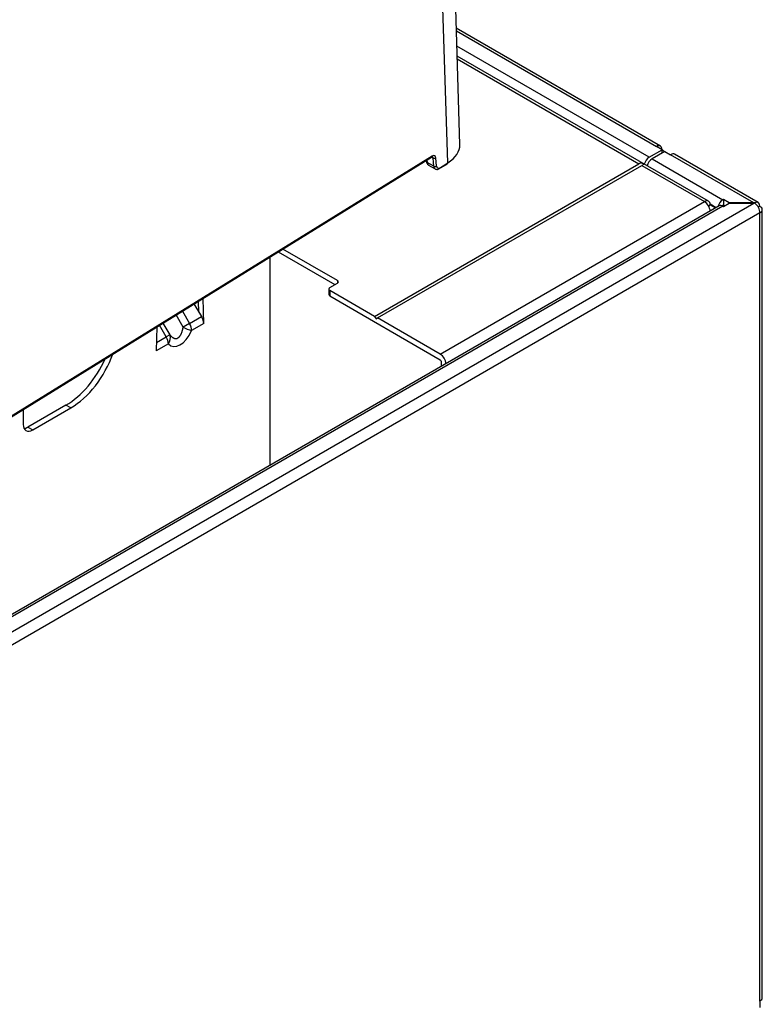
# Model space of a CAD drawing. Header units: millimetres. Extents: x 0 to 200, y 0 to 287.
# Tile 41 of 67: x 180.43 to 185.96, y 101.31 to 108.63. Entities that reach past the tile are written whole.
import ezdxf

# ---------------------------------------------------------------- set-up
doc = ezdxf.new("R2010")
doc.units = ezdxf.units.MM
doc.layers.add('148.256_BW4C_CTM', color=7, linetype='Continuous')
doc.layers.add('Standard', color=7, linetype='Continuous')

# ---------------------------------------------------------------- blocks, each defined once
blk = doc.blocks.new('SE3')
at = {"layer": '148.256_BW4C_CTM', "color": 7, "linetype": 'Continuous'}
for p, q in [((183.6163, 107.5698), (183.4781, 112.061)), ((183.7069, 107.7059), (183.571, 112.1241)), ((185.1991, 107.6944), (183.6803, 108.5713)), ((183.6809, 108.5506), (185.1691, 107.6914)), ((185.1153, 107.6114), (183.6844, 108.4376)), ((185.5571, 107.2841), (183.6867, 108.3639)), ((183.6873, 108.3436), (185.039, 107.5632)), ((185.1153, 107.6114), (185.2115, 107.6669)), ((185.2115, 107.6669), (185.1691, 107.6914)), ((185.2115, 107.6424), (185.2115, 107.6669)), ((169.4359, 98.928), (183.4967, 107.6129)), ((183.4995, 107.6196), (169.4387, 98.9346)), ((183.4606, 107.5906), (183.4622, 107.573)), ((183.5074, 107.6056), (183.4957, 107.6123)), ((183.5123, 107.5441), (183.5074, 107.6056)), ((183.5335, 107.5452), (183.5286, 107.6066)), ((185.2327, 107.6547), (185.1365, 107.5992)), ((185.1365, 107.5992), (185.6633, 107.295)), ((185.2327, 107.6547), (185.2751, 107.6302)), ((185.8939, 107.273), (185.2751, 107.6302)), ((185.9274, 107.2739), (185.3051, 107.6332)), ((183.0725, 106.4279), (185.039, 107.5632)), ((183.0937, 106.4157), (185.0602, 107.551)), ((183.457, 107.5884), (183.4579, 107.5788)), ((183.5123, 107.5441), (183.4622, 107.573)), ((183.4726, 107.5535), (183.5225, 107.5247)), ((183.5505, 107.5242), (183.6136, 107.5632)), ((183.554, 107.5313), (183.6163, 107.5698)), ((185.0774, 107.5609), (185.0602, 107.551)), ((185.0602, 107.551), (185.5276, 107.2811)), ((185.6676, 107.2975), (185.6633, 107.295)), ((185.6676, 107.2975), (185.6676, 107.2567)), ((185.71, 107.273), (185.6676, 107.2975)), ((185.6363, 107.2495), (169.2421, 97.7843)), ((185.6633, 107.2469), (169.2691, 97.7816)), ((169.3652, 97.7261), (185.8939, 107.2689)), ((183.5611, 106.1458), (185.5276, 107.2811)), ((185.5571, 107.25), (185.5693, 107.2571)), ((185.6129, 107.236), (185.5691, 107.2612)), ((185.5693, 107.2571), (185.6093, 107.2339)), ((185.6605, 107.2484), (185.6605, 107.2493)), ((185.6633, 107.2542), (185.6676, 107.2567)), ((185.6633, 107.2469), (185.6676, 107.2444)), ((185.6676, 107.2444), (185.71, 107.2689)), ((185.6676, 107.2567), (185.6782, 107.2505)), ((185.8939, 107.273), (185.71, 107.273)), ((185.71, 107.2689), (185.71, 107.273)), ((185.71, 107.2689), (185.8939, 107.2689)), ((185.9009, 107.2687), (185.9009, 107.2728)), ((185.9398, 107.2464), (185.9274, 107.2393)), ((185.9398, 107.1975), (169.4077, 97.6526)), ((185.5688, 107.2165), (185.574, 107.2135)), ((185.9398, 101.335), (185.9398, 107.1975)), ((185.9574, 101.3595), (185.9574, 107.2219)), ((182.2957, 105.3208), (182.2957, 106.8711)), ((182.3548, 106.9076), (182.7773, 106.6637)), ((182.795, 106.6943), (182.389, 106.9287)), ((182.7384, 106.6412), (182.795, 106.6739)), ((182.795, 106.6943), (182.795, 106.6739)), ((182.7311, 106.631), (182.7311, 106.5902)), ((183.0725, 106.4279), (182.7384, 106.6208)), ((182.7384, 106.6208), (182.7384, 106.58)), ((182.7384, 106.58), (183.5611, 106.105)), ((181.7272, 106.5199), (181.7839, 106.4261)), ((181.7638, 106.4594), (181.7613, 106.541)), ((181.8011, 106.3748), (181.7954, 106.562)), ((181.6472, 106.3472), (181.5947, 106.4381)), ((181.6417, 106.4672), (181.6951, 106.3748)), ((181.6951, 106.3748), (181.7839, 106.4261)), ((183.0725, 106.4279), (183.0831, 106.4095)), ((181.4522, 106.3501), (181.4469, 106.1702)), ((181.5219, 106.2748), (181.4715, 106.362)), ((181.4974, 106.378), (181.5483, 106.29)), ((181.6951, 106.3748), (181.6472, 106.3472)), ((181.8008, 106.3746), (181.7106, 106.3225)), ((181.8008, 106.375), (181.8011, 106.3748)), ((181.8008, 106.3746), (181.8011, 106.3748)), ((183.0831, 106.4095), (183.0937, 106.4157)), ((183.5611, 106.1458), (183.0937, 106.4157)), ((181.4487, 106.2326), (181.5219, 106.2748)), ((181.5483, 106.29), (181.5219, 106.2748)), ((181.5374, 106.2225), (181.4472, 106.1704)), ((181.4469, 106.1706), (181.4472, 106.1704)), ((181.4469, 106.1702), (181.4472, 106.1704)), ((183.5675, 106.094), (183.5675, 106.0551)), ((180.7755, 105.7672), (180.4926, 105.6039)), ((180.8108, 105.7467), (180.7755, 105.7672)), ((180.4573, 105.7355), (180.4573, 105.6243)), ((180.528, 105.5834), (180.8108, 105.7467)), ((180.4926, 105.6039), (180.528, 105.5834)), ((185.9398, 101.335), (185.9398, 101.286))]:
    blk.add_line(p, q, dxfattribs=at)
for centre, radius, start, end in [((183.4895, 107.5808), 0.0317, 183.63175, 237.88511), ((181.824, 106.7078), 0.4016, 243.88302, 253.59437), ((181.4814, 106.2662), 0.071, 322.07866, 19.63129)]:
    blk.add_arc(centre, radius, start, end, dxfattribs=at)
for centre, major_axis, ratio, start_param, end_param in [((183.3971, 107.6964), (-0.3099, -0.0095), 0.597148, 2.338121, 3.141593), ((185.1691, 107.6424), (-0.03, -0.052), 0.57735, 2.356194, 3.926991), ((185.1691, 107.6424), (-0.06, 0), 0.57735, 3.403392, 3.926991), ((183.4888, 107.6257), (-0.0079, 0.0128), 0.556849, 3.141593, 3.910136), ((183.5004, 107.5875), (-0.02, -0.0346), 0.57735, 2.443461, 3.961897), ((183.4898, 107.5936), (-0.0125, -0.0217), 0.57735, 2.443461, 3.147338), ((183.518, 107.6127), (-0.015, -0.0012), 0.625473, 0.737787, 2.308583), ((185.1153, 107.5673), (-0.027, -0.0468), 0.57735, 3.926991, 5.182031), ((185.1365, 107.5551), (-0.027, -0.0468), 0.57735, 3.926991, 5.182031), ((185.2751, 107.5812), (-0.03, -0.052), 0.57735, 3.141593, 3.926991), ((183.4728, 107.5802), (0.0149, 0.0014), 0.617891, 3.141593, 3.872444), ((183.5229, 107.5513), (-0.015, -0.0012), 0.625473, 0.737787, 2.308583), ((183.5475, 107.568), (0.025, 0.0433), 0.57735, 2.443461, 3.144947), ((183.5581, 107.5619), (0.0175, 0.0303), 0.57735, 2.443461, 3.757741), ((183.6057, 107.5759), (-0.0079, 0.0128), 0.556849, 3.141593, 3.910136), ((185.0807, 107.491), (-0.0417, 0.0723), 0.57735, 5.554068, 6.283185), ((185.5276, 107.233), (-0.0295, -0.0511), 0.57735, 2.356194, 3.926991), ((185.5276, 107.233), (-0.0295, 0.0511), 0.57735, 3.966354, 5.497787), ((185.6633, 107.2509), (0.027, 0.0468), 0.57735, 0.785398, 2.028754), ((185.6633, 107.2028), (0.027, -0.0468), 0.57735, 2.356194, 3.141593), ((185.6633, 107.2509), (-0.002, -0.00346), 0.57735, 3.926991, 5.497787), ((185.8939, 107.224), (0.0849, 0), 0.57735, 1.487366, 1.570796), ((185.8939, 107.2199), (-0.0849, 0), 0.57735, 4.628959, 4.712389), ((185.8974, 107.2219), (-0.03, -0.052), 0.57735, 2.356194, 3.843561), ((185.8974, 107.2219), (-0.03, 0.052), 0.57735, 3.926991, 5.414357), ((185.8974, 107.2219), (-0.06, 0), 0.57735, 2.356194, 3.926991), ((182.7561, 106.631), (0.025, 0), 0.57735, 2.356194, 3.926991), ((182.7773, 106.6841), (-0.025, 0), 0.57735, 2.356194, 3.926991), ((182.7561, 106.5902), (0.025, 0), 0.57735, 3.141593, 3.926991), ((181.7477, 106.4052), (0.0394, -0.0638), 0.556861, 0.769122, 1.55452), ((181.6576, 106.3531), (-0.0375, 0.065), 0.57735, 3.926991, 4.712389), ((181.4844, 106.2531), (0.0375, -0.065), 0.57735, 0.785398, 1.570796), ((181.624, 106.4168), (0.0569, 0.2123), 0.517638, 2.844058, 4.394444), ((180.8108, 106.155), (-0.25, -0.433), 0.57735, 0.785398, 1.876473), ((183.5611, 106.0976), (0.0295, -0.0511), 0.57735, 0.824761, 2.356194), ((180.7755, 106.1754), (-0.25, -0.433), 0.57735, 0.785398, 1.753039), ((183.5611, 106.0976), (-0.0045, 0.00779), 0.57735, 3.926991, 5.497787), ((180.528, 105.6651), (0.05, 0.0866), 0.57735, 2.356194, 3.926991), ((180.4926, 105.6855), (0.05, 0.0866), 0.57735, 3.50296, 3.926991), ((185.8974, 101.3595), (-0.06, 0), 0.57735, 2.356194, 3.141593)]:
    blk.add_ellipse(centre, major_axis=major_axis, ratio=ratio, start_param=start_param, end_param=end_param, dxfattribs=at)
for points, knots in [([(183.4622, 107.573), (183.463, 107.5643), (183.4665, 107.5574), (183.4722, 107.5538), (183.4724, 107.5537), (183.4726, 107.5535)], [0, 0, 0, 0, 0.5, 0.5, 0.5176104, 0.5176104, 0.5176104, 0.5176104]), ([(183.523, 107.5251), (183.5253, 107.5237), (183.5304, 107.5208), (183.5406, 107.5207), (183.5469, 107.5228), (183.5503, 107.5241)], [0, 0, 0, 0, 0.256787, 0.660277, 1, 1, 1, 1]), ([(181.6085, 106.267), (181.6096, 106.2678), (181.6119, 106.2692), (181.6153, 106.2719), (181.6185, 106.2751), (181.6217, 106.2787), (181.6247, 106.2828), (181.6277, 106.2874), (181.6305, 106.2923), (181.6332, 106.2977), (181.6357, 106.3036), (181.6381, 106.3099), (181.6403, 106.3165), (181.6424, 106.3236), (181.6442, 106.3311), (181.6459, 106.339), (181.6468, 106.3444), (181.6472, 106.3472)], [0, 0, 0, 0, 0.051647, 0.104097, 0.157748, 0.212973, 0.270114, 0.329479, 0.391345, 0.455955, 0.523522, 0.594234, 0.668254, 0.745724, 0.826769, 0.911495, 1, 1, 1, 1]), ([(181.5483, 106.29), (181.5498, 106.2881), (181.553, 106.2843), (181.5578, 106.2792), (181.5627, 106.2748), (181.5675, 106.2711), (181.5724, 106.2681), (181.5772, 106.2657), (181.5819, 106.264), (181.5866, 106.2629), (181.5912, 106.2625), (181.5957, 106.2627), (181.6001, 106.2635), (181.6044, 106.2649), (181.6071, 106.2663), (181.6085, 106.267)], [0, 0, 0, 0, 0.101787, 0.198564, 0.290479, 0.37771, 0.46046, 0.538971, 0.613524, 0.684448, 0.752125, 0.816992, 0.879549, 0.940351, 1, 1, 1, 1])]:
    blk.add_open_spline(points, degree=3, knots=knots, dxfattribs=at)

msp = doc.modelspace()

# ---------------------------------------------------------------- block references
at = {"layer": 'Standard'}
msp.add_blockref('SE3', (0, 0), dxfattribs=at)

doc.saveas('drawing.dxf')
